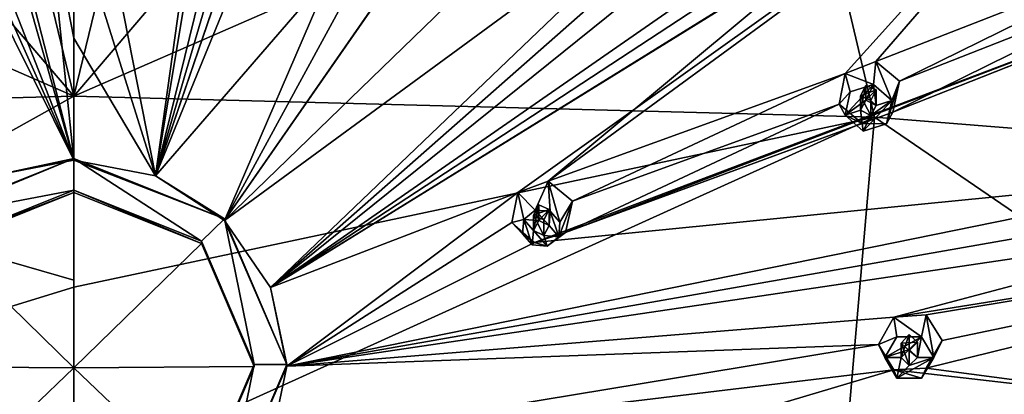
# Model space of a CAD drawing. Header units: millimetres. Extents: x -348 to 175, y 0 to 247.
# Tile 97 of 196: x -302 to -272, y 194 to 205. Entities that reach past the tile are written whole.
import ezdxf

# ---------------------------------------------------------------- set-up
doc = ezdxf.new("R2010")
doc.units = ezdxf.units.MM
doc.header["$LTSCALE"] = 65.185185
for name, color, linetype in [('17', 7, 'CONTINUOUS'), ('26', 7, 'CONTINUOUS'), ('260', 7, 'CONTINUOUS'), ('261', 7, 'CONTINUOUS'), ('262', 7, 'CONTINUOUS'), ('263', 7, 'CONTINUOUS'), ('264', 7, 'CONTINUOUS'), ('345', 7, 'CONTINUOUS'), ('346', 7, 'CONTINUOUS'), ('347', 7, 'CONTINUOUS'), ('348', 7, 'CONTINUOUS'), ('349', 7, 'CONTINUOUS'), ('35', 7, 'CONTINUOUS'), ('350', 7, 'CONTINUOUS'), ('351', 7, 'CONTINUOUS'), ('352', 7, 'CONTINUOUS'), ('353', 7, 'CONTINUOUS'), ('354', 7, 'CONTINUOUS'), ('430', 7, 'CONTINUOUS'), ('444', 7, 'CONTINUOUS'), ('446', 7, 'CONTINUOUS'), ('447', 7, 'CONTINUOUS'), ('90', 7, 'CONTINUOUS'), ('93', 7, 'CONTINUOUS'), ('94', 7, 'CONTINUOUS'), ('95', 7, 'CONTINUOUS'), ('96', 7, 'CONTINUOUS'), ('97', 7, 'CONTINUOUS'), ('98', 7, 'CONTINUOUS'), ('99', 7, 'CONTINUOUS')]:
    doc.layers.add(name, color=color, linetype=linetype)

msp = doc.modelspace()

# ---------------------------------------------------------------- linework, layer by layer
at = {"layer": '17', "linetype": 'CONTINUOUS'}
for points in [[(-315.235, 220.584, 6.101), (-305.437, 225.142, 7.322), (-300, 202.767, -1.22), (-315.235, 220.584, 6.101)], [(-305.437, 225.142, 7.322), (-294.563, 225.142, 7.322), (-300, 202.767, -1.22), (-305.437, 225.142, 7.322)], [(-294.563, 225.142, 7.322), (-284.765, 220.584, 6.101), (-300, 202.767, -1.22), (-294.563, 225.142, 7.322)], [(-258.526, 223.376, 14.385), (-252.109, 200.246, 8.188), (-277.984, 212.371, 3.9), (-258.526, 223.376, 14.385)], [(-322.016, 212.371, 3.9), (-315.235, 220.584, 6.101), (-300, 202.767, -1.22), (-322.016, 212.371, 3.9)], [(-284.765, 220.584, 6.101), (-277.984, 212.371, 3.9), (-300, 202.767, -1.22), (-284.765, 220.584, 6.101)], [(-324.435, 202.13, 1.156), (-322.016, 212.371, 3.9), (-300, 202.767, -1.22), (-324.435, 202.13, 1.156)], [(-277.984, 212.371, 3.9), (-275.565, 202.13, 1.156), (-300, 202.767, -1.22), (-277.984, 212.371, 3.9)], [(-277.984, 212.371, 3.9), (-252.109, 200.246, 8.188), (-275.565, 202.13, 1.156), (-277.984, 212.371, 3.9)]]:
    msp.add_3dface(points, dxfattribs=at)
at = {"layer": '26', "linetype": 'CONTINUOUS'}
for points in [[(-300, 202.767, -1.22), (-275.565, 202.13, 1.156), (-300, 196.944, -2.628), (-300, 202.767, -1.22)], [(-300, 196.944, -2.628), (-275.565, 202.13, 1.156), (-300, 191.06, -3.751), (-300, 196.944, -2.628)], [(-300, 191.06, -3.751), (-275.565, 202.13, 1.156), (-276.633, 189.766, -1.541), (-300, 191.06, -3.751)], [(-276.633, 189.766, -1.541), (-275.565, 202.13, 1.156), (-254.003, 187.406, 4.752), (-276.633, 189.766, -1.541)], [(-275.565, 202.13, 1.156), (-252.109, 200.246, 8.188), (-254.003, 187.406, 4.752), (-275.565, 202.13, 1.156)]]:
    msp.add_3dface(points, dxfattribs=at)
at = {"layer": '260', "linetype": 'CONTINUOUS'}
for points in [[(-285.164, 198.924, 31.748), (-285.2, 198.482, 31.629), (-284.783, 199.561, 29.848), (-285.164, 198.924, 31.748)], [(-284.783, 199.561, 29.848), (-285.2, 198.482, 31.629), (-284.997, 198.612, 29.665), (-284.783, 199.561, 29.848)], [(-286.305, 198.566, 31.652), (-286.635, 198.911, 29.949), (-285.936, 198.304, 29.721), (-286.305, 198.566, 31.652)], [(-286.007, 198.229, 31.561), (-286.305, 198.566, 31.652), (-285.936, 198.304, 29.721), (-286.007, 198.229, 31.561)], [(-284.997, 198.612, 29.665), (-285.549, 198.194, 31.552), (-285.936, 198.304, 29.721), (-284.997, 198.612, 29.665)], [(-285.2, 198.482, 31.629), (-285.549, 198.194, 31.552), (-284.997, 198.612, 29.665), (-285.2, 198.482, 31.629)], [(-285.549, 198.194, 31.552), (-286.007, 198.229, 31.561), (-285.936, 198.304, 29.721), (-285.549, 198.194, 31.552)]]:
    msp.add_3dface(points, dxfattribs=at)
at = {"layer": '261', "linetype": 'CONTINUOUS'}
for points in [[(-285.92, 199.296, 31.847), (-286.269, 199.008, 31.77), (-285.811, 198.975, 31.761), (-285.92, 199.296, 31.847)], [(-285.462, 199.261, 31.838), (-285.92, 199.296, 31.847), (-285.496, 198.82, 31.72), (-285.462, 199.261, 31.838)], [(-285.496, 198.82, 31.72), (-285.92, 199.296, 31.847), (-285.811, 198.975, 31.761), (-285.496, 198.82, 31.72)], [(-286.305, 198.566, 31.652), (-286.007, 198.229, 31.561), (-286.269, 199.008, 31.77), (-286.305, 198.566, 31.652)], [(-286.269, 199.008, 31.77), (-286.007, 198.229, 31.561), (-285.972, 198.67, 31.68), (-286.269, 199.008, 31.77)], [(-285.811, 198.975, 31.761), (-286.269, 199.008, 31.77), (-285.972, 198.67, 31.68), (-285.811, 198.975, 31.761)], [(-285.2, 198.482, 31.629), (-285.462, 199.261, 31.838), (-285.496, 198.82, 31.72), (-285.2, 198.482, 31.629)], [(-285.2, 198.482, 31.629), (-285.164, 198.924, 31.748), (-285.462, 199.261, 31.838), (-285.2, 198.482, 31.629)], [(-285.2, 198.482, 31.629), (-285.496, 198.82, 31.72), (-285.657, 198.515, 31.638), (-285.2, 198.482, 31.629)], [(-286.007, 198.229, 31.561), (-285.549, 198.194, 31.552), (-285.972, 198.67, 31.68), (-286.007, 198.229, 31.561)], [(-285.972, 198.67, 31.68), (-285.549, 198.194, 31.552), (-285.657, 198.515, 31.638), (-285.972, 198.67, 31.68)], [(-285.549, 198.194, 31.552), (-285.2, 198.482, 31.629), (-285.657, 198.515, 31.638), (-285.549, 198.194, 31.552)]]:
    msp.add_3dface(points, dxfattribs=at)
at = {"layer": '262', "linetype": 'CONTINUOUS'}
for points in [[(-285.496, 198.82, 31.72), (-285.496, 199.31, 29.891), (-285.659, 198.996, 29.843), (-285.496, 198.82, 31.72)], [(-285.972, 198.67, 31.68), (-285.657, 198.515, 31.638), (-285.972, 199.143, 29.917), (-285.972, 198.67, 31.68)], [(-285.972, 199.143, 29.917), (-285.657, 198.515, 31.638), (-285.659, 198.996, 29.843), (-285.972, 199.143, 29.917)], [(-285.657, 198.515, 31.638), (-285.496, 198.82, 31.72), (-285.659, 198.996, 29.843), (-285.657, 198.515, 31.638)]]:
    msp.add_3dface(points, dxfattribs=at)
at = {"layer": '263', "linetype": 'CONTINUOUS'}
for points in [[(-286.448, 199.829, 30.13), (-285.92, 199.296, 31.847), (-285.523, 200.175, 30.083), (-286.448, 199.829, 30.13)], [(-285.92, 199.296, 31.847), (-285.462, 199.261, 31.838), (-285.523, 200.175, 30.083), (-285.92, 199.296, 31.847)], [(-285.164, 198.924, 31.748), (-284.783, 199.561, 29.848), (-285.523, 200.175, 30.083), (-285.164, 198.924, 31.748)], [(-285.462, 199.261, 31.838), (-285.164, 198.924, 31.748), (-285.523, 200.175, 30.083), (-285.462, 199.261, 31.838)], [(-286.635, 198.911, 29.949), (-286.269, 199.008, 31.77), (-286.448, 199.829, 30.13), (-286.635, 198.911, 29.949)], [(-286.269, 199.008, 31.77), (-285.92, 199.296, 31.847), (-286.448, 199.829, 30.13), (-286.269, 199.008, 31.77)], [(-286.635, 198.911, 29.949), (-286.305, 198.566, 31.652), (-286.269, 199.008, 31.77), (-286.635, 198.911, 29.949)]]:
    msp.add_3dface(points, dxfattribs=at)
at = {"layer": '264', "linetype": 'CONTINUOUS'}
for points in [[(-285.811, 198.975, 31.761), (-285.972, 198.67, 31.68), (-285.813, 199.455, 29.966), (-285.811, 198.975, 31.761)], [(-285.972, 198.67, 31.68), (-285.972, 199.143, 29.917), (-285.813, 199.455, 29.966), (-285.972, 198.67, 31.68)], [(-285.496, 199.31, 29.891), (-285.811, 198.975, 31.761), (-285.813, 199.455, 29.966), (-285.496, 199.31, 29.891)], [(-285.496, 198.82, 31.72), (-285.811, 198.975, 31.761), (-285.496, 199.31, 29.891), (-285.496, 198.82, 31.72)]]:
    msp.add_3dface(points, dxfattribs=at)
at = {"layer": '345', "linetype": 'CONTINUOUS'}
for points in [[(-275.035, 202.635, 30.615), (-275.191, 201.926, 30.425), (-274.797, 203.227, 28.703), (-275.035, 202.635, 30.615)], [(-274.797, 203.227, 28.703), (-275.191, 201.926, 30.425), (-275.002, 202.277, 28.569), (-274.797, 203.227, 28.703)], [(-276.461, 202.187, 30.495), (-276.644, 202.528, 28.992), (-275.942, 201.934, 28.718), (-276.461, 202.187, 30.495)], [(-275.904, 201.702, 30.365), (-276.461, 202.187, 30.495), (-275.942, 201.934, 28.718), (-275.904, 201.702, 30.365)], [(-275.002, 202.277, 28.569), (-275.191, 201.926, 30.425), (-275.942, 201.934, 28.718), (-275.002, 202.277, 28.569)], [(-275.191, 201.926, 30.425), (-275.904, 201.702, 30.365), (-275.942, 201.934, 28.718), (-275.191, 201.926, 30.425)]]:
    msp.add_3dface(points, dxfattribs=at)
at = {"layer": '346', "linetype": 'CONTINUOUS'}
for points in [[(-276.305, 202.896, 30.685), (-276.461, 202.187, 30.495), (-275.592, 203.119, 30.745), (-276.305, 202.896, 30.685)], [(-275.592, 203.119, 30.745), (-276.461, 202.187, 30.495), (-275.825, 202.641, 30.617), (-275.592, 203.119, 30.745)], [(-275.51, 202.486, 30.575), (-275.592, 203.119, 30.745), (-275.825, 202.641, 30.617), (-275.51, 202.486, 30.575)], [(-275.035, 202.635, 30.615), (-275.592, 203.119, 30.745), (-275.51, 202.486, 30.575), (-275.035, 202.635, 30.615)], [(-275.825, 202.641, 30.617), (-276.461, 202.187, 30.495), (-275.986, 202.336, 30.535), (-275.825, 202.641, 30.617)], [(-275.904, 201.702, 30.365), (-275.191, 201.926, 30.425), (-275.035, 202.635, 30.615), (-275.904, 201.702, 30.365)], [(-275.904, 201.702, 30.365), (-275.035, 202.635, 30.615), (-275.671, 202.181, 30.494), (-275.904, 201.702, 30.365)], [(-275.035, 202.635, 30.615), (-275.51, 202.486, 30.575), (-275.671, 202.181, 30.494), (-275.035, 202.635, 30.615)], [(-276.461, 202.187, 30.495), (-275.904, 201.702, 30.365), (-275.986, 202.336, 30.535), (-276.461, 202.187, 30.495)], [(-275.986, 202.336, 30.535), (-275.904, 201.702, 30.365), (-275.671, 202.181, 30.494), (-275.986, 202.336, 30.535)]]:
    msp.add_3dface(points, dxfattribs=at)
at = {"layer": '347', "linetype": 'CONTINUOUS'}
for points in [[(-275.51, 202.486, 30.575), (-275.51, 202.956, 28.819), (-275.672, 202.636, 28.795), (-275.51, 202.486, 30.575)], [(-275.986, 202.336, 30.535), (-275.671, 202.181, 30.494), (-275.986, 202.776, 28.893), (-275.986, 202.336, 30.535)], [(-275.986, 202.776, 28.893), (-275.671, 202.181, 30.494), (-275.672, 202.636, 28.795), (-275.986, 202.776, 28.893)], [(-275.671, 202.181, 30.494), (-275.51, 202.486, 30.575), (-275.672, 202.636, 28.795), (-275.671, 202.181, 30.494)]]:
    msp.add_3dface(points, dxfattribs=at)
at = {"layer": '348', "linetype": 'CONTINUOUS'}
for points in [[(-276.455, 203.46, 29.127), (-275.592, 203.119, 30.745), (-275.523, 203.825, 28.984), (-276.455, 203.46, 29.127)], [(-275.592, 203.119, 30.745), (-275.035, 202.635, 30.615), (-275.523, 203.825, 28.984), (-275.592, 203.119, 30.745)], [(-275.035, 202.635, 30.615), (-274.797, 203.227, 28.703), (-275.523, 203.825, 28.984), (-275.035, 202.635, 30.615)], [(-276.644, 202.528, 28.992), (-276.305, 202.896, 30.685), (-276.455, 203.46, 29.127), (-276.644, 202.528, 28.992)], [(-276.305, 202.896, 30.685), (-275.592, 203.119, 30.745), (-276.455, 203.46, 29.127), (-276.305, 202.896, 30.685)], [(-276.644, 202.528, 28.992), (-276.461, 202.187, 30.495), (-276.305, 202.896, 30.685), (-276.644, 202.528, 28.992)]]:
    msp.add_3dface(points, dxfattribs=at)
at = {"layer": '349', "linetype": 'CONTINUOUS'}
for points in [[(-275.825, 202.641, 30.617), (-275.986, 202.336, 30.535), (-275.826, 203.095, 28.918), (-275.825, 202.641, 30.617)], [(-275.986, 202.336, 30.535), (-275.986, 202.776, 28.893), (-275.826, 203.095, 28.918), (-275.986, 202.336, 30.535)], [(-275.51, 202.956, 28.819), (-275.825, 202.641, 30.617), (-275.826, 203.095, 28.918), (-275.51, 202.956, 28.819)], [(-275.51, 202.486, 30.575), (-275.825, 202.641, 30.617), (-275.51, 202.956, 28.819), (-275.51, 202.486, 30.575)]]:
    msp.add_3dface(points, dxfattribs=at)
at = {"layer": '35', "linetype": 'CONTINUOUS'}
for points in [[(-324.435, 202.13, 1.156), (-300, 202.767, -1.22), (-323.367, 189.766, -1.541), (-324.435, 202.13, 1.156)], [(-300, 202.767, -1.22), (-300, 196.944, -2.628), (-323.367, 189.766, -1.541), (-300, 202.767, -1.22)], [(-300, 196.944, -2.628), (-300, 191.06, -3.751), (-323.367, 189.766, -1.541), (-300, 196.944, -2.628)]]:
    msp.add_3dface(points, dxfattribs=at)
at = {"layer": '350', "linetype": 'CONTINUOUS'}
for points in [[(-275.25, 194.799, 28.516), (-275.443, 195.198, 27.028), (-274.974, 194.424, 26.706), (-275.25, 194.799, 28.516)], [(-273.75, 194.799, 28.516), (-274.125, 194.172, 28.348), (-273.5, 195.317, 26.584), (-273.75, 194.799, 28.516)], [(-273.5, 195.317, 26.584), (-274.125, 194.172, 28.348), (-273.989, 194.473, 26.478), (-273.5, 195.317, 26.584)], [(-274.875, 194.172, 28.348), (-275.25, 194.799, 28.516), (-274.974, 194.424, 26.706), (-274.875, 194.172, 28.348)], [(-273.989, 194.473, 26.478), (-274.125, 194.172, 28.348), (-274.974, 194.424, 26.706), (-273.989, 194.473, 26.478)], [(-274.125, 194.172, 28.348), (-274.875, 194.172, 28.348), (-274.974, 194.424, 26.706), (-274.125, 194.172, 28.348)]]:
    msp.add_3dface(points, dxfattribs=at)
at = {"layer": '351', "linetype": 'CONTINUOUS'}
for points in [[(-274.875, 195.427, 28.684), (-275.25, 194.799, 28.516), (-274.125, 195.427, 28.684), (-274.875, 195.427, 28.684)], [(-274.125, 195.427, 28.684), (-275.25, 194.799, 28.516), (-274.5, 195.041, 28.58), (-274.125, 195.427, 28.684)], [(-274.25, 194.799, 28.516), (-274.125, 195.427, 28.684), (-274.5, 195.041, 28.58), (-274.25, 194.799, 28.516)], [(-273.75, 194.799, 28.516), (-274.125, 195.427, 28.684), (-274.25, 194.799, 28.516), (-273.75, 194.799, 28.516)], [(-274.5, 195.041, 28.58), (-275.25, 194.799, 28.516), (-274.75, 194.799, 28.516), (-274.5, 195.041, 28.58)], [(-275.25, 194.799, 28.516), (-274.875, 194.172, 28.348), (-274.75, 194.799, 28.516), (-275.25, 194.799, 28.516)], [(-274.875, 194.172, 28.348), (-274.125, 194.172, 28.348), (-273.75, 194.799, 28.516), (-274.875, 194.172, 28.348)], [(-274.875, 194.172, 28.348), (-273.75, 194.799, 28.516), (-274.5, 194.558, 28.451), (-274.875, 194.172, 28.348)], [(-274.75, 194.799, 28.516), (-274.875, 194.172, 28.348), (-274.5, 194.558, 28.451), (-274.75, 194.799, 28.516)], [(-273.75, 194.799, 28.516), (-274.25, 194.799, 28.516), (-274.5, 194.558, 28.451), (-273.75, 194.799, 28.516)]]:
    msp.add_3dface(points, dxfattribs=at)
at = {"layer": '352', "linetype": 'CONTINUOUS'}
for points in [[(-274.75, 194.799, 28.516), (-274.5, 194.558, 28.451), (-274.75, 195.239, 26.874), (-274.75, 194.799, 28.516)], [(-274.75, 195.239, 26.874), (-274.5, 194.558, 28.451), (-274.501, 195.013, 26.752), (-274.75, 195.239, 26.874)], [(-274.25, 194.799, 28.516), (-274.25, 195.27, 26.76), (-274.501, 195.013, 26.752), (-274.25, 194.799, 28.516)], [(-274.5, 194.558, 28.451), (-274.25, 194.799, 28.516), (-274.501, 195.013, 26.752), (-274.5, 194.558, 28.451)]]:
    msp.add_3dface(points, dxfattribs=at)
at = {"layer": '353', "linetype": 'CONTINUOUS'}
for points in [[(-275.443, 195.198, 27.028), (-274.875, 195.427, 28.684), (-274.974, 196.029, 27.136), (-275.443, 195.198, 27.028)], [(-274.974, 196.029, 27.136), (-274.125, 195.427, 28.684), (-273.989, 196.101, 26.914), (-274.974, 196.029, 27.136)], [(-274.875, 195.427, 28.684), (-274.125, 195.427, 28.684), (-274.974, 196.029, 27.136), (-274.875, 195.427, 28.684)], [(-274.125, 195.427, 28.684), (-273.75, 194.799, 28.516), (-273.989, 196.101, 26.914), (-274.125, 195.427, 28.684)], [(-273.75, 194.799, 28.516), (-273.5, 195.317, 26.584), (-273.989, 196.101, 26.914), (-273.75, 194.799, 28.516)], [(-275.443, 195.198, 27.028), (-275.25, 194.799, 28.516), (-274.875, 195.427, 28.684), (-275.443, 195.198, 27.028)]]:
    msp.add_3dface(points, dxfattribs=at)
at = {"layer": '354', "linetype": 'CONTINUOUS'}
for points in [[(-274.5, 195.041, 28.58), (-274.75, 194.799, 28.516), (-274.501, 195.496, 26.882), (-274.5, 195.041, 28.58)], [(-274.75, 194.799, 28.516), (-274.75, 195.239, 26.874), (-274.501, 195.496, 26.882), (-274.75, 194.799, 28.516)], [(-274.25, 195.27, 26.76), (-274.5, 195.041, 28.58), (-274.501, 195.496, 26.882), (-274.25, 195.27, 26.76)], [(-274.25, 194.799, 28.516), (-274.5, 195.041, 28.58), (-274.25, 195.27, 26.76), (-274.25, 194.799, 28.516)]]:
    msp.add_3dface(points, dxfattribs=at)
at = {"layer": '430', "linetype": 'CONTINUOUS'}
for points in [[(-297.513, 200.335, 31.06), (-293.353, 230.028, 33.052), (-299.17, 208.757, 32.522), (-297.513, 200.335, 31.06)], [(-297.513, 200.335, 31.06), (-292.649, 229.388, 33.046), (-293.353, 230.028, 33.052), (-297.513, 200.335, 31.06)], [(-292.649, 229.388, 33.046), (-297.513, 200.335, 31.06), (-293.057, 218.465, 33.148), (-292.649, 229.388, 33.046)], [(-286.18, 227.95, 32.496), (-297.513, 200.335, 31.06), (-292.138, 206.55, 31.93), (-286.18, 227.95, 32.496)], [(-297.513, 200.335, 31.06), (-286.18, 227.95, 32.496), (-291.161, 218.93, 33.031), (-297.513, 200.335, 31.06)], [(-277.702, 224.402, 31.191), (-295.404, 198.974, 30.695), (-273.931, 219.76, 30.301), (-277.702, 224.402, 31.191)], [(-295.404, 198.974, 30.695), (-277.702, 224.402, 31.191), (-290.795, 205.607, 31.678), (-295.404, 198.974, 30.695)], [(-260.979, 220.602, 26.335), (-267.718, 213.196, 28.189), (-285.523, 200.175, 30.083), (-260.979, 220.602, 26.335)], [(-260.979, 220.602, 26.335), (-285.523, 200.175, 30.083), (-276.455, 203.46, 29.127), (-260.979, 220.602, 26.335)], [(-260.979, 220.602, 26.335), (-276.455, 203.46, 29.127), (-275.523, 203.825, 28.984), (-260.979, 220.602, 26.335)], [(-266.191, 207.466, 27.007), (-260.979, 220.602, 26.335), (-275.523, 203.825, 28.984), (-266.191, 207.466, 27.007)], [(-273.931, 219.76, 30.301), (-295.404, 198.974, 30.695), (-280.242, 210.085, 30.902), (-273.931, 219.76, 30.301)], [(-297.513, 200.335, 31.06), (-291.161, 218.93, 33.031), (-291.476, 217.969, 33.015), (-297.513, 200.335, 31.06)], [(-297.513, 200.335, 31.06), (-292.411, 217.758, 33.073), (-293.057, 218.465, 33.148), (-297.513, 200.335, 31.06)], [(-292.411, 217.758, 33.073), (-297.513, 200.335, 31.06), (-291.476, 217.969, 33.015), (-292.411, 217.758, 33.073)], [(-293.995, 196.937, 30.149), (-269.381, 213.059, 28.67), (-269.392, 214.006, 28.759), (-293.995, 196.937, 30.149)], [(-293.995, 196.937, 30.149), (-269.392, 214.006, 28.759), (-279.265, 208.786, 30.554), (-293.995, 196.937, 30.149)], [(-293.995, 196.937, 30.149), (-267.718, 213.196, 28.189), (-268.575, 212.639, 28.393), (-293.995, 196.937, 30.149)], [(-267.718, 213.196, 28.189), (-293.995, 196.937, 30.149), (-286.448, 199.829, 30.13), (-267.718, 213.196, 28.189)], [(-267.718, 213.196, 28.189), (-286.448, 199.829, 30.13), (-285.523, 200.175, 30.083), (-267.718, 213.196, 28.189)], [(-269.381, 213.059, 28.67), (-293.995, 196.937, 30.149), (-268.575, 212.639, 28.393), (-269.381, 213.059, 28.67)], [(-295.404, 198.974, 30.695), (-293.995, 196.937, 30.149), (-280.242, 210.085, 30.902), (-295.404, 198.974, 30.695)], [(-293.995, 196.937, 30.149), (-280.133, 209.141, 30.764), (-280.242, 210.085, 30.902), (-293.995, 196.937, 30.149)], [(-280.133, 209.141, 30.764), (-293.995, 196.937, 30.149), (-279.265, 208.786, 30.554), (-280.133, 209.141, 30.764)], [(-300, 208.291, 32.463), (-297.513, 200.335, 31.06), (-299.17, 208.757, 32.522), (-300, 208.291, 32.463)], [(-300, 208.291, 32.463), (-300, 204.541, 31.889), (-297.513, 200.335, 31.06), (-300, 208.291, 32.463)], [(-274.797, 203.227, 28.703), (-266.191, 207.466, 27.007), (-275.523, 203.825, 28.984), (-274.797, 203.227, 28.703)], [(-266.375, 206.537, 26.923), (-266.191, 207.466, 27.007), (-274.797, 203.227, 28.703), (-266.375, 206.537, 26.923)], [(-297.513, 200.335, 31.06), (-295.404, 198.974, 30.695), (-292.138, 206.55, 31.93), (-297.513, 200.335, 31.06)], [(-295.404, 198.974, 30.695), (-291.74, 205.698, 31.768), (-292.138, 206.55, 31.93), (-295.404, 198.974, 30.695)], [(-265.685, 205.964, 26.605), (-266.375, 206.537, 26.923), (-275.002, 202.277, 28.569), (-265.685, 205.964, 26.605)], [(-266.375, 206.537, 26.923), (-274.797, 203.227, 28.703), (-275.002, 202.277, 28.569), (-266.375, 206.537, 26.923)], [(-264.467, 200.427, 25.121), (-264.747, 206.339, 26.352), (-285.936, 198.304, 29.721), (-264.467, 200.427, 25.121)], [(-264.747, 206.339, 26.352), (-284.997, 198.612, 29.665), (-285.936, 198.304, 29.721), (-264.747, 206.339, 26.352)], [(-284.997, 198.612, 29.665), (-264.747, 206.339, 26.352), (-275.002, 202.277, 28.569), (-284.997, 198.612, 29.665)], [(-264.747, 206.339, 26.352), (-265.685, 205.964, 26.605), (-275.002, 202.277, 28.569), (-264.747, 206.339, 26.352)], [(-291.74, 205.698, 31.768), (-295.404, 198.974, 30.695), (-290.795, 205.607, 31.678), (-291.74, 205.698, 31.768)], [(-300, 204.541, 31.889), (-300, 200.813, 31.188), (-297.513, 200.335, 31.06), (-300, 204.541, 31.889)], [(-285.523, 200.175, 30.083), (-284.783, 199.561, 29.848), (-276.455, 203.46, 29.127), (-285.523, 200.175, 30.083)], [(-284.783, 199.561, 29.848), (-276.644, 202.528, 28.992), (-276.455, 203.46, 29.127), (-284.783, 199.561, 29.848)], [(-284.783, 199.561, 29.848), (-284.997, 198.612, 29.665), (-276.644, 202.528, 28.992), (-284.783, 199.561, 29.848)], [(-276.644, 202.528, 28.992), (-284.997, 198.612, 29.665), (-275.942, 201.934, 28.718), (-276.644, 202.528, 28.992)], [(-284.997, 198.612, 29.665), (-275.002, 202.277, 28.569), (-275.942, 201.934, 28.718), (-284.997, 198.612, 29.665)], [(-293.5, 194.534, 29.506), (-264.838, 199.554, 25.052), (-264.467, 200.427, 25.121), (-293.5, 194.534, 29.506)], [(-293.5, 194.534, 29.506), (-264.467, 200.427, 25.121), (-285.936, 198.304, 29.721), (-293.5, 194.534, 29.506)], [(-293.995, 196.937, 30.149), (-293.5, 194.534, 29.506), (-286.448, 199.829, 30.13), (-293.995, 196.937, 30.149)], [(-293.5, 194.534, 29.506), (-286.635, 198.911, 29.949), (-286.448, 199.829, 30.13), (-293.5, 194.534, 29.506)], [(-264.838, 199.554, 25.052), (-293.5, 194.534, 29.506), (-264.296, 198.856, 24.7), (-264.838, 199.554, 25.052)], [(-254.061, 199.37, 20.646), (-264.296, 198.856, 24.7), (-274.974, 196.029, 27.136), (-254.061, 199.37, 20.646)], [(-254.061, 199.37, 20.646), (-274.974, 196.029, 27.136), (-273.989, 196.101, 26.914), (-254.061, 199.37, 20.646)], [(-264.296, 193.194, 23.183), (-254.061, 199.37, 20.646), (-273.989, 194.473, 26.478), (-264.296, 193.194, 23.183)], [(-254.061, 199.37, 20.646), (-273.5, 195.317, 26.584), (-273.989, 194.473, 26.478), (-254.061, 199.37, 20.646)], [(-273.5, 195.317, 26.584), (-254.061, 199.37, 20.646), (-273.989, 196.101, 26.914), (-273.5, 195.317, 26.584)], [(-286.635, 198.911, 29.949), (-293.5, 194.534, 29.506), (-285.936, 198.304, 29.721), (-286.635, 198.911, 29.949)], [(-264.296, 198.856, 24.7), (-293.5, 194.534, 29.506), (-274.974, 196.029, 27.136), (-264.296, 198.856, 24.7)], [(-293.5, 194.534, 29.506), (-275.443, 195.198, 27.028), (-274.974, 196.029, 27.136), (-293.5, 194.534, 29.506)], [(-293.5, 194.534, 29.506), (-293.995, 192.131, 28.862), (-275.443, 195.198, 27.028), (-293.5, 194.534, 29.506)], [(-275.443, 195.198, 27.028), (-293.995, 192.131, 28.862), (-274.974, 194.424, 26.706), (-275.443, 195.198, 27.028)], [(-264.296, 193.194, 23.183), (-273.989, 194.473, 26.478), (-274.974, 194.424, 26.706), (-264.296, 193.194, 23.183)], [(-293.995, 192.131, 28.862), (-285.936, 191.162, 27.807), (-274.974, 194.424, 26.706), (-293.995, 192.131, 28.862)], [(-285.936, 191.162, 27.807), (-264.296, 193.194, 23.183), (-274.974, 194.424, 26.706), (-285.936, 191.162, 27.807)]]:
    msp.add_3dface(points, dxfattribs=at)
at = {"layer": '444', "linetype": 'CONTINUOUS'}
for points in [[(-274.75, 195.239, 26.874), (-274.25, 195.27, 26.76), (-274.501, 195.496, 26.882), (-274.75, 195.239, 26.874)], [(-274.25, 195.27, 26.76), (-274.75, 195.239, 26.874), (-274.501, 195.013, 26.752), (-274.25, 195.27, 26.76)]]:
    msp.add_3dface(points, dxfattribs=at)
at = {"layer": '446', "linetype": 'CONTINUOUS'}
for points in [[(-285.972, 199.143, 29.917), (-285.496, 199.31, 29.891), (-285.813, 199.455, 29.966), (-285.972, 199.143, 29.917)], [(-285.496, 199.31, 29.891), (-285.972, 199.143, 29.917), (-285.659, 198.996, 29.843), (-285.496, 199.31, 29.891)]]:
    msp.add_3dface(points, dxfattribs=at)
at = {"layer": '447', "linetype": 'CONTINUOUS'}
for points in [[(-275.986, 202.776, 28.893), (-275.51, 202.956, 28.819), (-275.826, 203.095, 28.918), (-275.986, 202.776, 28.893)], [(-275.51, 202.956, 28.819), (-275.986, 202.776, 28.893), (-275.672, 202.636, 28.795), (-275.51, 202.956, 28.819)]]:
    msp.add_3dface(points, dxfattribs=at)
at = {"layer": '90', "linetype": 'CONTINUOUS'}
for points in [[(-300, 200.813, 31.188), (-307.351, 229.388, 33.046), (-308.246, 229.7, 32.964), (-300, 200.813, 31.188)], [(-300, 200.813, 31.188), (-308.246, 229.7, 32.964), (-306.943, 218.465, 33.148), (-300, 200.813, 31.188)], [(-300, 200.813, 31.188), (-300.83, 208.757, 32.522), (-307.351, 229.388, 33.046), (-300, 200.813, 31.188)], [(-307.589, 217.758, 33.073), (-300, 200.813, 31.188), (-306.943, 218.465, 33.148), (-307.589, 217.758, 33.073)], [(-302.487, 200.335, 31.06), (-300, 200.813, 31.188), (-308.523, 217.969, 33.015), (-302.487, 200.335, 31.06)], [(-300, 200.813, 31.188), (-307.589, 217.758, 33.073), (-308.523, 217.969, 33.015), (-300, 200.813, 31.188)], [(-300, 208.291, 32.463), (-300.83, 208.757, 32.522), (-300, 204.541, 31.889), (-300, 208.291, 32.463)], [(-300, 204.541, 31.889), (-300.83, 208.757, 32.522), (-300, 200.813, 31.188), (-300, 204.541, 31.889)]]:
    msp.add_3dface(points, dxfattribs=at)
at = {"layer": '93', "linetype": 'CONTINUOUS'}
for points in [[(-302.487, 200.335, 31.06), (-304.596, 198.974, 30.695), (-300, 200.864, 30.995), (-302.487, 200.335, 31.06)], [(-300, 200.864, 30.995), (-304.596, 198.974, 30.695), (-304.596, 199.026, 30.502), (-300, 200.864, 30.995)], [(-300, 200.813, 31.188), (-302.487, 200.335, 31.06), (-300, 200.864, 30.995), (-300, 200.813, 31.188)]]:
    msp.add_3dface(points, dxfattribs=at)
at = {"layer": '94', "color": 7, "linetype": 'CONTINUOUS', "true_color": 0xe0e6ed}
for points in [[(-300, 200.864, 30.995), (-304.596, 199.026, 30.502), (-300, 199.899, 30.736), (-300, 200.864, 30.995)], [(-295.404, 199.026, 30.502), (-300, 200.864, 30.995), (-296.111, 198.343, 30.319), (-295.404, 199.026, 30.502)], [(-300, 200.864, 30.995), (-300, 199.899, 30.736), (-296.111, 198.343, 30.319), (-300, 200.864, 30.995)], [(-300, 199.899, 30.736), (-304.596, 199.026, 30.502), (-303.889, 198.343, 30.319), (-300, 199.899, 30.736)], [(-294.5, 194.586, 29.312), (-295.404, 199.026, 30.502), (-296.111, 198.343, 30.319), (-294.5, 194.586, 29.312)], [(-293.5, 194.586, 29.312), (-295.404, 199.026, 30.502), (-294.5, 194.586, 29.312), (-293.5, 194.586, 29.312)], [(-296.111, 190.829, 28.306), (-295.404, 190.146, 28.123), (-294.5, 194.586, 29.312), (-296.111, 190.829, 28.306)], [(-295.404, 190.146, 28.123), (-293.5, 194.586, 29.312), (-294.5, 194.586, 29.312), (-295.404, 190.146, 28.123)]]:
    msp.add_3dface(points, dxfattribs=at)
at = {"layer": '95', "linetype": 'CONTINUOUS'}
for points in [[(-300, 199.899, 30.736), (-303.889, 198.343, 30.319), (-300, 199.833, 30.981), (-300, 199.899, 30.736)], [(-300, 199.833, 30.981), (-303.889, 198.343, 30.319), (-303.889, 198.277, 30.564), (-300, 199.833, 30.981)]]:
    msp.add_3dface(points, dxfattribs=at)
at = {"layer": '96', "color": 7, "linetype": 'CONTINUOUS', "true_color": 0xe0e6ed}
for points in [[(-300, 199.833, 30.981), (-303.889, 198.277, 30.564), (-300, 197.151, 30.369), (-300, 199.833, 30.981)], [(-303.889, 198.277, 30.564), (-305.5, 194.52, 29.558), (-300, 194.485, 29.69), (-303.889, 198.277, 30.564)], [(-300, 197.151, 30.369), (-303.889, 198.277, 30.564), (-300, 194.485, 29.69), (-300, 197.151, 30.369)], [(-305.5, 194.52, 29.558), (-303.889, 190.764, 28.551), (-300, 194.485, 29.69), (-305.5, 194.52, 29.558)], [(-303.889, 190.764, 28.551), (-300, 189.208, 28.134), (-300, 194.485, 29.69), (-303.889, 190.764, 28.551)], [(-300, 194.485, 29.69), (-300, 189.208, 28.134), (-300, 191.837, 28.945), (-300, 194.485, 29.69)]]:
    msp.add_3dface(points, dxfattribs=at)
at = {"layer": '97', "linetype": 'CONTINUOUS'}
for points in [[(-300, 200.813, 31.188), (-300, 200.864, 30.995), (-295.404, 199.026, 30.502), (-300, 200.813, 31.188)], [(-300, 200.813, 31.188), (-295.404, 199.026, 30.502), (-297.513, 200.335, 31.06), (-300, 200.813, 31.188)], [(-297.513, 200.335, 31.06), (-295.404, 199.026, 30.502), (-295.404, 198.974, 30.695), (-297.513, 200.335, 31.06)], [(-295.404, 199.026, 30.502), (-293.5, 194.586, 29.312), (-295.404, 198.974, 30.695), (-295.404, 199.026, 30.502)], [(-295.404, 198.974, 30.695), (-293.5, 194.586, 29.312), (-293.995, 196.937, 30.149), (-295.404, 198.974, 30.695)], [(-293.995, 196.937, 30.149), (-293.5, 194.586, 29.312), (-293.5, 194.534, 29.506), (-293.995, 196.937, 30.149)], [(-293.5, 194.586, 29.312), (-295.404, 190.146, 28.123), (-293.5, 194.534, 29.506), (-293.5, 194.586, 29.312)], [(-293.5, 194.534, 29.506), (-295.404, 190.146, 28.123), (-293.995, 192.131, 28.862), (-293.5, 194.534, 29.506)]]:
    msp.add_3dface(points, dxfattribs=at)
at = {"layer": '98', "linetype": 'CONTINUOUS'}
for points in [[(-296.111, 198.343, 30.319), (-300, 199.899, 30.736), (-296.111, 198.277, 30.564), (-296.111, 198.343, 30.319)], [(-300, 199.899, 30.736), (-300, 199.833, 30.981), (-296.111, 198.277, 30.564), (-300, 199.899, 30.736)], [(-294.5, 194.586, 29.312), (-296.111, 198.343, 30.319), (-294.5, 194.52, 29.558), (-294.5, 194.586, 29.312)], [(-294.5, 194.52, 29.558), (-296.111, 198.343, 30.319), (-296.111, 198.277, 30.564), (-294.5, 194.52, 29.558)], [(-296.111, 190.829, 28.306), (-294.5, 194.586, 29.312), (-296.111, 190.764, 28.551), (-296.111, 190.829, 28.306)], [(-296.111, 190.764, 28.551), (-294.5, 194.586, 29.312), (-294.5, 194.52, 29.558), (-296.111, 190.764, 28.551)]]:
    msp.add_3dface(points, dxfattribs=at)
at = {"layer": '99', "color": 7, "linetype": 'CONTINUOUS', "true_color": 0xe0e6ed}
for points in [[(-300, 199.833, 30.981), (-300, 197.151, 30.369), (-300, 194.485, 29.69), (-300, 199.833, 30.981)], [(-300, 199.833, 30.981), (-300, 194.485, 29.69), (-296.111, 198.277, 30.564), (-300, 199.833, 30.981)], [(-300, 194.485, 29.69), (-294.5, 194.52, 29.558), (-296.111, 198.277, 30.564), (-300, 194.485, 29.69)], [(-300, 194.485, 29.69), (-296.111, 190.764, 28.551), (-294.5, 194.52, 29.558), (-300, 194.485, 29.69)], [(-300, 194.485, 29.69), (-300, 191.837, 28.945), (-296.111, 190.764, 28.551), (-300, 194.485, 29.69)]]:
    msp.add_3dface(points, dxfattribs=at)

doc.saveas('drawing.dxf')
